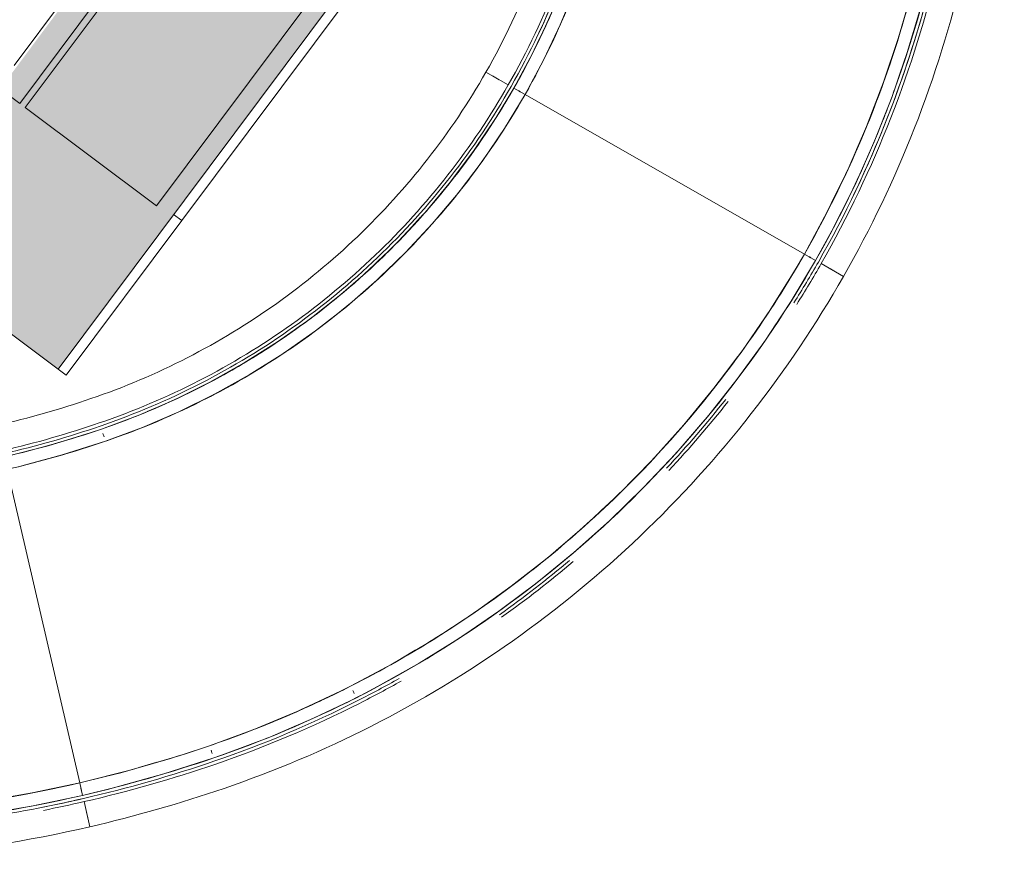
# Model space of a CAD drawing. Header units: millimetres. Extents: x -113904 to 3141, y -34200 to 59129.
# Tile 6 of 72: x -59071 to -56010, y -32962 to -30340. Entities that reach past the tile are written whole.
import ezdxf

# ---------------------------------------------------------------- set-up
doc = ezdxf.new("R2010")
doc.units = ezdxf.units.MM
doc.layers.add('0-1', color=7, linetype='Continuous', lineweight=5)
for name, color, linetype, lineweight, true_color in [('Cut Pattern-1', 7, 'Continuous', 9, 0xd4d4d4), ('Cut Pattern-3', 7, 'Continuous', 9, 0xaaaaaa), ('Floors-1', 7, 'Continuous', 9, 0xaaaaaa), ('Handrails-1', 7, 'Continuous', 9, 0xaaaaaa), ('Rails-1', 7, 'Continuous', 9, 0xaaaaaa), ('Ramps-1', 7, 'Continuous', 9, 0xaaaaaa), ('Structural Framing-1', 7, 'Continuous', 9, 0xaaaaaa), ('Walls-1', 7, 'Continuous', 9, 0xaaaaaa)]:
    doc.layers.add(name, color=color, linetype=linetype, lineweight=lineweight, true_color=true_color)

# ---------------------------------------------------------------- blocks, each defined once
blk = doc.blocks.new('Trepiaste - 350x145 mm-V208-SKEEM 2_ Korrus_Kunstikonkurss pildid')
at = {"layer": 'Structural Framing-1'}
for p, q in [((562.8, 175), (-1891.6, 175)), ((1887.5, 175), (1842.8, 175))]:
    blk.add_line(p, q, dxfattribs=at)
blk = doc.blocks.new('Trepiaste - 350x145 mm-V209-SKEEM 2_ Korrus_Kunstikonkurss pildid')
at = {"layer": 'Structural Framing-1'}
for p, q in [((566.5, 175), (-1891.6, 175)), ((1887.5, 175), (1842.8, 175))]:
    blk.add_line(p, q, dxfattribs=at)
blk = doc.blocks.new('22001_TP_EK_Cloud_rvt-1-SKEEM 2_ Korrus_Kunstikonkurss pildid')
at = {"layer": 'Cut Pattern-1'}
h = blk.add_hatch(color=256, dxfattribs=at)
h.paths.add_polyline_path([(-58645.3, -30918.6), (-58358.6, -30535.2), (-56284.5, -26909.8), (-56425.1, -27097.8), (-58598.2, -30837.6)])
h.paths.add_polyline_path([(-53951.6, -24044.3), (-49228.3, -18324.9), (-48844.6, -17796.5), (-53910, -23993.5)])
at = {"layer": 'Floors-1'}
for points in [[(-57456.6, -30380.7), (-57380.9, -30219.2), (-57323.7, -30049.2), (-57286.4, -29874.6)], [(-56223.6, -30162.3), (-56284.3, -30424.5), (-56375.6, -30678.9), (-56495.4, -30919.7)]]:
    blk.add_open_spline(points, degree=3, dxfattribs=at)
blk.add_open_spline([(-58872.9, -32760.5), (-59085.8, -32809.7), (-59518.4, -32874.3), (-60394, -32866.6), (-61465.6, -32598.8), (-62401.5, -32012.2), (-63014.1, -31386.5), (-63267.4, -31029.9), (-63379.5, -30842.4)], degree=3, knots=[-1, -1, -1, -1, -0.875, -0.75, -0.5, -0.25, -0.125, 0, 0, 0, 0], dxfattribs=at)
at = {"layer": 'Walls-1'}
for p, q in [((-58645.3, -30918.6), (-48710, -17631.8)), ((-56425.1, -27097.8), (-59053.7, -30613.1)), ((-56668.8, -28425.6), (-58567.2, -30964.4)), ((-59053.7, -30613.1), (-58645.3, -30918.6)), ((-58926.5, -31445), (-58567.2, -30964.4)), ((-58593, -30945.2), (-58567.2, -30964.4)), ((-58926.5, -31445), (-58951.6, -31426.2))]:
    blk.add_line(p, q, dxfattribs=at)
at = {"layer": 'Structural Framing-1', "rotation": 143.2124249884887}
for name, p in [('Trepiaste - 350x145 mm-V208-SKEEM 2_ Korrus_Kunstikonkurss pildid', (-54897.8, -29156.8)), ('Trepiaste - 350x145 mm-V209-SKEEM 2_ Korrus_Kunstikonkurss pildid', (-55077.4, -29397.1))]:
    blk.add_blockref(name, p, dxfattribs=at)
blk = doc.blocks.new('Railing - Railing-13028964-SKEEM 2_ Korrus_Kunstikonkurss pildid')
at = {"layer": 'Rails-1'}
for p, q in [((-56509.9, -31137.9), (-56579.3, -31098.2)), ((-56529.8, -31126.5), (-56550.7, -31114.6))]:
    blk.add_line(p, q, dxfattribs=at)
for points in [[(-56579.3, -31098.2), (-56496.2, -30952.6), (-56351.2, -30649.4), (-56251.8, -30328.3), (-56213.9, -30165)], [(-56509.9, -31137.9), (-56425.1, -30989.5), (-56277.2, -30680.3), (-56175.5, -30352.9), (-56136.8, -30186.5)]]:
    blk.add_open_spline(points, degree=3, dxfattribs=at)
blk = doc.blocks.new('Railing - Railing-13028968-SKEEM 2_ Korrus_Kunstikonkurss pildid')
at = {"layer": 'Rails-1'}
for p, q in [((-57551.9, -30542.8), (-57621.4, -30503.2)), ((-57580.6, -30526.5), (-57601.4, -30514.6))]:
    blk.add_line(p, q, dxfattribs=at)
for points in [[(-57621.4, -30503.2), (-57563.6, -30401.9), (-57463.7, -30190.3), (-57397.7, -29965.8), (-57373.6, -29851.7)], [(-57551.9, -30542.8), (-57492.4, -30438.6), (-57389.5, -30220.8), (-57321.2, -29989.8), (-57296.2, -29872.4)]]:
    blk.add_open_spline(points, degree=3, dxfattribs=at)
blk = doc.blocks.new('Railing - Railing-13028989-SKEEM 2_ Korrus_Kunstikonkurss pildid')
at = {"layer": 'Rails-1'}
for p, q in [((-57621.4, -30503.2), (-57551.9, -30542.8)), ((-57601.4, -30514.6), (-57580.6, -30526.5)), ((-59122.8, -31679), (-59140.9, -31601)), ((-59130.3, -31646.8), (-59135.7, -31623.5))]:
    blk.add_line(p, q, dxfattribs=at)
for points in [[(-57621.4, -30503.2), (-57675.2, -30597.4), (-57796.5, -30778.1), (-58015.6, -31020.1), (-58267.2, -31228.1), (-58546.2, -31397.6), (-58746.5, -31482.6), (-58849.2, -31517.7)], [(-57551.9, -30542.8), (-57607.7, -30640.4), (-57733.3, -30827.5), (-57960.1, -31078.1), (-58220.7, -31293.5), (-58509.5, -31469), (-58717, -31557.1), (-58823.3, -31593.4)], [(-58849.2, -31517.7), (-58944.9, -31550.5), (-59042.3, -31578.3), (-59140.9, -31601)], [(-58823.3, -31593.4), (-58921.6, -31627), (-59021.6, -31655.6), (-59122.8, -31679)]]:
    blk.add_open_spline(points, degree=3, dxfattribs=at)
blk = doc.blocks.new('Railing - Railing-13028993-SKEEM 2_ Korrus_Kunstikonkurss pildid')
at = {"layer": 'Rails-1'}
for p, q in [((-56579.3, -31098.2), (-56509.9, -31137.9)), ((-56550.7, -31114.6), (-56529.8, -31126.5)), ((-58852.7, -32848.2), (-58870.7, -32770.2)), ((-58857.9, -32825.8), (-58863.3, -32802.4))]:
    blk.add_line(p, q, dxfattribs=at)
for points in [[(-56579.3, -31098.2), (-56603.7, -31140.9), (-56629, -31183.1), (-56655.2, -31224.7)], [(-56509.9, -31137.9), (-56594.9, -31286.7), (-56786.6, -31572), (-57133.2, -31953.8), (-57531.4, -32281.2), (-57825.8, -32458.6), (-57978.7, -32536.2)], [(-56868.6, -31526.7), (-56926.9, -31600.5), (-56988.3, -31672), (-57052.5, -31740.8)], [(-57349.8, -32023.9), (-57421.7, -32084.6), (-57496.1, -32142.4), (-57572.7, -32197)], [(-57884.8, -32395.3), (-57927.7, -32419.4), (-57971, -32442.6), (-58014.9, -32464.9)], [(-58014.9, -32464.9), (-58159, -32538), (-58308.2, -32601), (-58461.1, -32653.3)], [(-57978.7, -32536.2), (-58126.1, -32611), (-58278.8, -32675.5), (-58435.3, -32729)], [(-58461.1, -32653.3), (-58595.5, -32699.2), (-58732.3, -32738.3), (-58870.7, -32770.2)], [(-58435.3, -32729), (-58572.3, -32775.8), (-58711.6, -32815.6), (-58852.7, -32848.2)]]:
    blk.add_open_spline(points, degree=3, dxfattribs=at)
blk = doc.blocks.new('Railing - Railing-13029028-SKEEM 2_ Korrus_Kunstikonkurss pildid')
at = {"layer": 'Rails-1'}
blk.add_line((-58870.7, -32770.2), (-58852.7, -32848.2), dxfattribs=at)
for points in [[(-63457.7, -30887.1), (-63356, -31057.3), (-63128.9, -31383.3), (-62723.2, -31820.2), (-62260.6, -32196.1), (-61750.1, -32503.9), (-61201.6, -32737.5), (-60626, -32892.3), (-60034.3, -32965.2), (-59438.3, -32955), (-59045.8, -32892.8), (-58852.7, -32848.2)], [(-58997.1, -32797.4), (-58954.8, -32789), (-58912.7, -32779.9), (-58870.7, -32770.2)]]:
    blk.add_open_spline(points, degree=3, dxfattribs=at)
blk = doc.blocks.new('Handrail Type - Handrail_Internal_-13363224-SKEEM 2_ Korrus_Kunstikonkurss pildid')
at = {"layer": 'Handrails-1', "flags": 128}
blk.add_lwpolyline([(-58875.2, -32750.7), (-59034.3, -32784.2), (-59063.8, -32789.2)], dxfattribs=at)
blk = doc.blocks.new('Handrail Type - Handrail_Internal_-V147-SKEEM 2_ Korrus_Kunstikonkurss pildid')
at = {"layer": 'Handrails-1'}
blk.add_open_spline([(-59728.5, -32816.5), (-59586.5, -32813.7), (-59302.7, -32793.4), (-59022.6, -32743.8), (-58884.2, -32711.8)], degree=3, dxfattribs=at)
blk = doc.blocks.new('Handrail Type - Handrail_Internal_-13363508-SKEEM 2_ Korrus_Kunstikonkurss pildid')
at = {"layer": 'Handrails-1'}
for p, q in [((-57636.8, -30714.7), (-57612.2, -30678)), ((-57851.6, -30983.6), (-57824.3, -30954.2)), ((-57963.4, -31097), (-57933.8, -31068.1)), ((-58090.3, -31208.4), (-58076.5, -31197.5)), ((-58233.4, -31316.1), (-58197.6, -31290.7)), ((-58362.8, -31400.5), (-58336.2, -31383.7)), ((-58527.3, -31490.4), (-58494.5, -31474.2)), ((-58675, -31558.1), (-58635.4, -31541)), ((-58974.1, -31661.2), (-58932.9, -31648.7)), ((-58803.9, -31650.2), (-58938.3, -31692.8)), ((-58995.2, -31708), (-59063.8, -31726.3)), ((-59074.4, -31729.2), (-59109.3, -31737.4))]:
    blk.add_line(p, q, dxfattribs=at)
at = {"layer": 'Handrails-1', "flags": 128}
for points in [[(-57499.8, -30572.6), (-57563.9, -30678.3), (-57581.2, -30703.8)], [(-57605.5, -30739.6), (-57633.3, -30780.5), (-57677.8, -30839.4)], [(-57698.8, -30867.1), (-57707.9, -30879.1), (-57787.5, -30973.7)], [(-57820.9, -31009.4), (-57871.9, -31064), (-57907.1, -31098)], [(-57938.3, -31128.1), (-57960.8, -31149.8), (-58054, -31231)], [(-58055.3, -31232), (-58151.3, -31307.2), (-58176.1, -31324.6)], [(-58211.4, -31349.4), (-58252.4, -31378.3), (-58314.1, -31417)], [(-58344, -31435.8), (-58357.1, -31444.1), (-58465, -31504.3), (-58477.6, -31510.6)], [(-58508, -31525.5), (-58575.9, -31559), (-58620.2, -31578.1)], [(-58660.2, -31595.2), (-58689.4, -31607.8), (-58799.8, -31648.7)]]:
    blk.add_lwpolyline(points, dxfattribs=at)
blk = doc.blocks.new('Handrail Type - Handrail_Internal_-V149-SKEEM 2_ Korrus_Kunstikonkurss pildid')
at = {"layer": 'Handrails-1'}
for points in [[(-57536, -30555.3), (-57581.9, -30635.3), (-57683, -30790), (-57801.5, -30931.8), (-57864.8, -30998.9)], [(-57880.6, -31015.6), (-57943.1, -31080.7), (-58075.6, -31203.7), (-58221.4, -31310.6), (-58297.1, -31359.7)], [(-58316.4, -31372.2), (-58394.7, -31421.9), (-58557.1, -31512), (-58729.1, -31582.4), (-58816.8, -31612.4)]]:
    blk.add_open_spline(points, degree=3, dxfattribs=at)
blk = doc.blocks.new('Handrail Type - Handrail_Internal_-13363533-SKEEM 2_ Korrus_Kunstikonkurss pildid')
at = {"layer": 'Handrails-1'}
for p, q in [((-56737.2, -31241.1), (-56723.1, -31218.7)), ((-56867.1, -31425.2), (-56837.9, -31386.5)), ((-56983.7, -31571.9), (-56949.5, -31530.4)), ((-57101.6, -31705.4), (-57088.3, -31690.6)), ((-57262.8, -31865.3), (-57226.2, -31831.1)), ((-57402, -31988.6), (-57361.7, -31954.1)), ((-57719.1, -32223.5), (-57685.8, -32201.7)), ((-57886.2, -32326.5), (-57841.2, -32299.8)), ((-58195.5, -32484.2), (-58140.5, -32458.5)), ((-58024, -32447.1), (-58157.4, -32511.2)), ((-58336.8, -32543.6), (-58289.9, -32524.1)), ((-58700.1, -32664.3), (-58644.6, -32647.9))]:
    blk.add_line(p, q, dxfattribs=at)
at = {"layer": 'Handrails-1', "flags": 128}
for points in [[(-56596.7, -31088.3), (-56672.9, -31215.2), (-56690.2, -31241.4)], [(-56719.1, -31285.2), (-56754.4, -31338.8), (-56796, -31396.2)], [(-56825.6, -31437.1), (-56841.2, -31458.7), (-56933.1, -31574.7)], [(-56948.3, -31592.2), (-57030, -31686.7), (-57046.8, -31704.6)], [(-57091.8, -31752.3), (-57131.5, -31794.4), (-57187.7, -31849.1)], [(-57221.9, -31882.3), (-57237.6, -31897.6), (-57348.1, -31996.2)], [(-57383, -32024.7), (-57462.7, -32089.9), (-57495.8, -32114.7)], [(-57539.5, -32147.4), (-57581.2, -32178.5), (-57653, -32227.6)], [(-57689.1, -32252.2), (-57703.5, -32262), (-57829.2, -32340.1)], [(-57874, -32365.3), (-57958.2, -32412.8), (-58024, -32447.1)], [(-58210.4, -32533.9), (-58293.4, -32569.5), (-58305.8, -32574.2)], [(-58362.9, -32595.8), (-58431.9, -32621.9), (-58467.6, -32634.4)], [(-58467.6, -32634.4), (-58622.7, -32684), (-58650.6, -32691.7)], [(-58706.6, -32707.2), (-58779.5, -32727.4), (-58875.2, -32750.7)]]:
    blk.add_lwpolyline(points, dxfattribs=at)
blk = doc.blocks.new('Handrail Type - Handrail_Internal_-V150-SKEEM 2_ Korrus_Kunstikonkurss pildid')
at = {"layer": 'Handrails-1'}
for points in [[(-56631.4, -31068.5), (-56684.9, -31162), (-56800.6, -31344.1), (-56933.2, -31514.2), (-57003.4, -31596)], [(-57020.9, -31616.2), (-57089.8, -31695.2), (-57235, -31846.8), (-57393.5, -31984.4), (-57475.9, -32049.3)], [(-57496.9, -32065.8), (-57582, -32131.9), (-57758.5, -32255.9), (-57946, -32362.6), (-58042, -32411.4)], [(-58042, -32411.4), (-58105, -32443.3), (-58168.9, -32473.3), (-58233.7, -32501.2)], [(-58282.5, -32521.8), (-58347.7, -32548.8), (-58413.8, -32573.7), (-58480.5, -32596.5)], [(-58217.8, -32538), (-58234.2, -32545), (-58250.7, -32552), (-58267.2, -32558.8)]]:
    blk.add_open_spline(points, degree=3, dxfattribs=at)
blk = doc.blocks.new('Handrail Type - Handrail_Internal_-13363563-SKEEM 2_ Korrus_Kunstikonkurss pildid')
at = {"layer": 'Handrails-1'}
for p, q in [((-55650.3, -29047.5), (-55683.5, -29092.2)), ((-55763.2, -29204.7), (-55793.9, -29249.9)), ((-55983.4, -29570.2), (-56008.7, -29619.7)), ((-56068.9, -29743.7), (-56091.9, -29793.5)), ((-56329, -30362.1), (-56314.2, -30311)), ((-56384.2, -30531.6), (-56379.6, -30517.9)), ((-56469.2, -30743.5), (-56448.9, -30696.9)), ((-56547.8, -30911.5), (-56524.9, -30864.6))]:
    blk.add_line(p, q, dxfattribs=at)
at = {"layer": 'Handrails-1', "flags": 128}
for points in [[(-55691.2, -29034.7), (-55602.1, -28920.6), (-55566.4, -28877.4)], [(-55805.4, -29195.2), (-55789.1, -29170.3), (-55702.2, -29049.2)], [(-55909.9, -29359.2), (-55874.8, -29300.7), (-55835.4, -29240.8)], [(-56111.6, -29740.1), (-56098.9, -29711.4), (-56029.8, -29571.5), (-55955.1, -29434.5), (-55938.4, -29406.9)], [(-56188, -29919.4), (-56162.2, -29854.1), (-56134, -29790.5)], [(-56271, -30146.5), (-56219.6, -29999.2), (-56208.3, -29970.6)], [(-56233.5, -30160.4), (-56269, -30300.6), (-56278.4, -30332.1)], [(-56293.6, -30382.6), (-56311.5, -30442.4), (-56335.7, -30511.9)], [(-56351.9, -30558.6), (-56360.1, -30582.2), (-56414.6, -30719.9)], [(-56427, -30747.4), (-56475.1, -30855), (-56492.4, -30889.7)], [(-56516.6, -30938.1), (-56541.3, -30987.4), (-56596.7, -31088.3)]]:
    blk.add_lwpolyline(points, dxfattribs=at)
blk = doc.blocks.new('Handrail Type - Handrail_Internal_-V151-SKEEM 2_ Korrus_Kunstikonkurss pildid')
at = {"layer": 'Handrails-1'}
for points in [[(-55937.6, -29484.8), (-55879.8, -29381.7), (-55754.6, -29180.9), (-55611.1, -28992.8), (-55535, -28902.3)], [(-55987.3, -29491.9), (-55982.5, -29483.2), (-55977.6, -29474.5), (-55972.7, -29465.8)], [(-56233.4, -30160.3), (-56196.8, -30047.9), (-56113.1, -29826.7), (-56008.9, -29614.3), (-55952, -29510.7)], [(-56411, -30603.7), (-56354.1, -30455.9), (-56307.7, -30304.1), (-56272, -30149.7)], [(-56388.3, -30655.5), (-56383.3, -30643), (-56378.4, -30630.6), (-56373.6, -30618.1)], [(-56631.4, -31068.5), (-56552.9, -30930.9), (-56484, -30787.8), (-56425.4, -30640.7)]]:
    blk.add_open_spline(points, degree=3, dxfattribs=at)
blk = doc.blocks.new('Handrail Type - Handrail_Internal_-13363595-SKEEM 2_ Korrus_Kunstikonkurss pildid')
at = {"layer": 'Handrails-1'}
for p, q in [((-56751.8, -28818.6), (-56783.9, -28872.4)), ((-56859.6, -29004.6), (-56890.4, -29060.8)), ((-56976.3, -29229.1), (-56985.2, -29246.9)), ((-57070.8, -29436.5), (-57093.8, -29492.1)), ((-57150.1, -29634.7), (-57172.9, -29696)), ((-57321.6, -30050.7), (-57308.1, -30004.7)), ((-57364.9, -30183.3), (-57347.8, -30134.6)), ((-57414.7, -30310.5), (-57395.5, -30263.6)), ((-57471.3, -30433.6), (-57452.8, -30394.3))]:
    blk.add_line(p, q, dxfattribs=at)
at = {"layer": 'Handrails-1', "flags": 128}
for points in [[(-56783.5, -28793.8), (-56762.2, -28758.3), (-56671.4, -28618.3)], [(-56893.9, -28984), (-56852.7, -28909.3), (-56816.9, -28849.5)], [(-57017, -29220.5), (-56937.7, -29063.4), (-56923.2, -29037.1)], [(-57105.3, -29415.7), (-57090.6, -29380.4), (-57026.3, -29240.6)], [(-57186.7, -29618.6), (-57158.4, -29542.9), (-57130, -29474.9)], [(-57276, -29874.6), (-57220.2, -29707.7), (-57208.6, -29676.8)], [(-57238.3, -29888.2), (-57266.4, -30005), (-57270.4, -30018.5)], [(-57283.1, -30061.4), (-57301.4, -30123.5), (-57310.8, -30150)], [(-57327.8, -30198.2), (-57342.5, -30240.1), (-57359.2, -30280.4)], [(-57383, -30338.3), (-57389.6, -30354.4), (-57416.9, -30411.9)], [(-57436.2, -30452.8), (-57442.5, -30466.1), (-57499.8, -30572.6)]]:
    blk.add_lwpolyline(points, dxfattribs=at)
blk = doc.blocks.new('Handrail Type - Handrail_Internal_-V152-SKEEM 2_ Korrus_Kunstikonkurss pildid')
at = {"layer": 'Handrails-1'}
for points in [[(-57238.2, -29888), (-57192.1, -29741.1), (-57085.8, -29451.7), (-56885.4, -29034.8), (-56725.9, -28771), (-56639.9, -28643.2)], [(-57374.6, -30211.7), (-57333.9, -30103.1), (-57301.2, -29991.5), (-57276.9, -29878)], [(-57534.6, -30552.7), (-57477, -30452), (-57427, -30347), (-57384.9, -30238.9)], [(-57347.7, -30253.4), (-57344.1, -30244.2), (-57340.6, -30235), (-57337.1, -30225.8)]]:
    blk.add_open_spline(points, degree=3, dxfattribs=at)
blk = doc.blocks.new('Handrail Type - Handrail_Internal_-17092443-SKEEM 2_ Korrus_Kunstikonkurss pildid')
at = {"layer": 'Handrails-1', "flags": 128}
for points in [[(-56631.4, -31068.5), (-56561.3, -30939.1), (-56496.7, -30806.8), (-56438, -30671.9), (-56385.2, -30534.5), (-56338.4, -30395), (-56297.7, -30253.6), (-56271.6, -30148.1)], [(-56232.7, -30157.1), (-56269, -30300.6), (-56311.5, -30442.4), (-56360.1, -30582.2), (-56414.6, -30719.9), (-56475.1, -30855), (-56541.3, -30987.4), (-56596.7, -31088.3)]]:
    blk.add_lwpolyline(points, dxfattribs=at)
at = {"layer": 'Handrails-1'}
blk.add_open_spline([(-56617.1, -31076.7), (-56616.4, -31077.1), (-56615, -31077.9), (-56612.9, -31079), (-56611.7, -31079.7), (-56611.1, -31080.1)], degree=3, knots=[-0.5555556, -0.5555556, -0.5555556, -0.5555556, -0.5138889, -0.4791667, -0.4444444, -0.4444444, -0.4444444, -0.4444444], dxfattribs=at)
blk = doc.blocks.new('Handrail Type - Handrail_Internal_-V245-SKEEM 2_ Korrus_Kunstikonkurss pildid')
at = {"layer": 'Handrails-1'}
blk.add_line((-56631.4, -31068.5), (-56596.7, -31088.3), dxfattribs=at)
for points in [[(-56631.4, -31068.5), (-56549.6, -30925.2), (-56406.9, -30626.6), (-56309.1, -30310.5), (-56272, -30149.7)], [(-56596.7, -31088.3), (-56513.9, -30943.3), (-56369.5, -30641.2), (-56270.6, -30321.4), (-56233, -30158.7)]]:
    blk.add_open_spline(points, degree=3, dxfattribs=at)
blk = doc.blocks.new('Handrail Type - Handrail_Internal_-17092456-SKEEM 2_ Korrus_Kunstikonkurss pildid')
at = {"layer": 'Handrails-1', "flags": 128}
for points in [[(-57534.6, -30552.7), (-57476.6, -30444.8), (-57424.3, -30333.9), (-57377.9, -30220.5), (-57337.4, -30104.8), (-57303, -29987.2), (-57276.6, -29876.4)], [(-57237.5, -29884.8), (-57266.4, -30005), (-57301.4, -30123.5), (-57342.5, -30240.1), (-57389.6, -30354.4), (-57442.5, -30466.1), (-57499.8, -30572.6)]]:
    blk.add_lwpolyline(points, dxfattribs=at)
at = {"layer": 'Handrails-1'}
blk.add_open_spline([(-57520.2, -30560.9), (-57519.5, -30561.4), (-57518.1, -30562.1), (-57516, -30563.3), (-57514.8, -30564), (-57514.2, -30564.4)], degree=3, knots=[-0.5555556, -0.5555556, -0.5555556, -0.5555556, -0.5138889, -0.4791667, -0.4444444, -0.4444444, -0.4444444, -0.4444444], dxfattribs=at)
blk = doc.blocks.new('Handrail Type - Handrail_Internal_-V246-SKEEM 2_ Korrus_Kunstikonkurss pildid')
at = {"layer": 'Handrails-1'}
blk.add_line((-57534.6, -30552.7), (-57499.8, -30572.6), dxfattribs=at)
for points in [[(-57534.6, -30552.7), (-57474.6, -30447.8), (-57371, -30228.7), (-57302.2, -29996.2), (-57276.9, -29878)], [(-57499.8, -30572.6), (-57439, -30466.1), (-57333.9, -30243.8), (-57263.9, -30008.1), (-57238.2, -29888.2)]]:
    blk.add_open_spline(points, degree=3, dxfattribs=at)
blk = doc.blocks.new('Handrail Type - Handrail_Internal_-17094450-SKEEM 2_ Korrus_Kunstikonkurss pildid')
at = {"layer": 'Handrails-1', "flags": 128}
for points in [[(-58816.9, -31612.4), (-58702, -31569.8), (-58589.5, -31521.2), (-58479.6, -31466.8), (-58372.7, -31406.8), (-58269.1, -31341.3), (-58169.1, -31270.5), (-58072.8, -31194.6), (-57980.7, -31113.8), (-57892.9, -31028.3), (-57809.7, -30938.3), (-57731.2, -30844.2), (-57657.8, -30746), (-57589.6, -30644.2), (-57534.6, -30552.7)], [(-57499.8, -30572.6), (-57563.9, -30678.3), (-57633.3, -30780.5), (-57707.9, -30879.1), (-57787.5, -30973.7), (-57871.9, -31064), (-57960.8, -31149.8), (-58054, -31231), (-58151.3, -31307.2), (-58252.4, -31378.3), (-58357.1, -31444.1), (-58465, -31504.3), (-58575.9, -31559), (-58689.4, -31607.8), (-58803.9, -31650.2)], [(-59118.3, -31698.5), (-58982.7, -31663.9), (-58848.8, -31623.1), (-58816.9, -31612.4)], [(-58803.9, -31650.2), (-58938.3, -31692.8), (-59074.4, -31729.2), (-59109.3, -31737.4)]]:
    blk.add_lwpolyline(points, dxfattribs=at)
at = {"layer": 'Handrails-1'}
for ratio in [0.002458, 0.002485]:
    blk.add_ellipse((-58810.4, -31631.3), major_axis=(-6.5, 18.9), ratio=ratio, start_param=4.45059, end_param=4.974188, dxfattribs=at)
for points in [[(-57514.2, -30564.4), (-57514.9, -30564), (-57516.3, -30563.2), (-57518.4, -30562), (-57519.6, -30561.3), (-57520.2, -30560.9)], [(-59114.6, -31714.6), (-59114.4, -31715.4), (-59114.1, -31716.9), (-59113.5, -31719.3), (-59113.2, -31720.6), (-59113.1, -31721.3)]]:
    blk.add_open_spline(points, degree=3, knots=[-0.5555556, -0.5555556, -0.5555556, -0.5555556, -0.5138889, -0.4791667, -0.4444444, -0.4444444, -0.4444444, -0.4444444], dxfattribs=at)
blk = doc.blocks.new('Handrail Type - Handrail_Internal_-V251-SKEEM 2_ Korrus_Kunstikonkurss pildid')
at = {"layer": 'Handrails-1'}
for p, q in [((-57499.8, -30572.6), (-57534.6, -30552.7)), ((-59109.3, -31737.4), (-59118.3, -31698.5))]:
    blk.add_line(p, q, dxfattribs=at)
for points in [[(-57534.6, -30552.7), (-57590.8, -30651.2), (-57717.4, -30839.9), (-57946.2, -31092.7), (-58209, -31309.8), (-58500.4, -31486.9), (-58709.6, -31575.7), (-58816.8, -31612.4)], [(-57499.8, -30572.6), (-57557, -30672.7), (-57685.8, -30864.6), (-57918.5, -31121.7), (-58185.8, -31342.5), (-58482.1, -31522.6), (-58694.8, -31612.9), (-58803.9, -31650.2)], [(-58816.8, -31612.4), (-58915.8, -31646.2), (-59016.5, -31674.9), (-59118.3, -31698.5)], [(-58803.9, -31650.2), (-58904.1, -31684.5), (-59006.1, -31713.6), (-59109.3, -31737.4)]]:
    blk.add_open_spline(points, degree=3, dxfattribs=at)
blk = doc.blocks.new('Handrail Type - Handrail_Internal_-17094462-SKEEM 2_ Korrus_Kunstikonkurss pildid')
at = {"layer": 'Handrails-1', "flags": 128}
for points in [[(-58042.1, -32411.4), (-57912.3, -32342), (-57785.7, -32267), (-57662.5, -32186.5), (-57542.8, -32100.8), (-57427, -32010), (-57315.2, -31914.3), (-57207.7, -31813.8), (-57104.6, -31708.8), (-57006.2, -31599.3), (-56912.7, -31485.7), (-56824.1, -31368.2), (-56740.8, -31246.9), (-56662.7, -31122.1), (-56631.4, -31068.5)], [(-56596.7, -31088.3), (-56672.9, -31215.2), (-56754.4, -31338.8), (-56841.2, -31458.7), (-56933.1, -31574.7), (-57030, -31686.7), (-57131.5, -31794.4), (-57237.6, -31897.6), (-57348.1, -31996.2), (-57462.7, -32089.9), (-57581.2, -32178.5), (-57703.5, -32262), (-57829.2, -32340.1), (-57958.2, -32412.8), (-58024, -32447.1)], [(-58480.6, -32596.5), (-58342.4, -32545.9), (-58206.5, -32489.4), (-58073.2, -32427), (-58042.1, -32411.4)], [(-58024, -32447.1), (-58157.4, -32511.2), (-58293.4, -32569.5), (-58431.9, -32621.9), (-58467.6, -32634.4)], [(-58884.2, -32711.8), (-58727.1, -32672.2), (-58571.8, -32626.5), (-58480.6, -32596.5)], [(-58467.6, -32634.4), (-58622.7, -32684), (-58779.5, -32727.4), (-58875.2, -32750.7)]]:
    blk.add_lwpolyline(points, dxfattribs=at)
at = {"layer": 'Handrails-1'}
for centre, major_axis, ratio in [((-58033, -32429.2), (-9.1, 17.8), 0.001729), ((-58033, -32429.2), (-9.1, 17.8), 0.001736), ((-58474.1, -32615.4), (-6.5, 18.9), 0.001736), ((-58474.1, -32615.4), (-6.5, 18.9), 0.001737)]:
    blk.add_ellipse(centre, major_axis=major_axis, ratio=ratio, start_param=4.45059, end_param=4.974188, dxfattribs=at)
for points in [[(-56611.1, -31080.1), (-56611.8, -31079.7), (-56613.2, -31078.9), (-56615.2, -31077.7), (-56616.5, -31077), (-56617.1, -31076.7)], [(-58880.5, -32727.9), (-58880.3, -32728.7), (-58879.9, -32730.2), (-58879.4, -32732.6), (-58879.1, -32733.9), (-58878.9, -32734.6)]]:
    blk.add_open_spline(points, degree=3, knots=[-0.5555556, -0.5555556, -0.5555556, -0.5555556, -0.5138889, -0.4791667, -0.4444444, -0.4444444, -0.4444444, -0.4444444], dxfattribs=at)
blk = doc.blocks.new('Handrail Type - Handrail_Internal_-V252-SKEEM 2_ Korrus_Kunstikonkurss pildid')
at = {"layer": 'Handrails-1'}
for p, q in [((-56596.7, -31088.3), (-56631.4, -31068.5)), ((-58875.2, -32750.7), (-58884.2, -32711.8))]:
    blk.add_line(p, q, dxfattribs=at)
for points in [[(-56631.4, -31068.5), (-56713.1, -31211.4), (-56897.2, -31485.4), (-57230, -31852), (-57612.5, -32166.4), (-57895.3, -32336.9), (-58042, -32411.4)], [(-56596.7, -31088.3), (-56679.3, -31232.9), (-56865.6, -31510.2), (-57202.3, -31881.1), (-57589.4, -32199.2), (-57875.4, -32371.7), (-58023.9, -32447)], [(-58042, -32411.4), (-58183.6, -32483.2), (-58330.3, -32545.2), (-58480.5, -32596.5)], [(-58023.9, -32447), (-58167.2, -32519.8), (-58315.6, -32582.4), (-58467.6, -32634.4)], [(-58480.5, -32596.5), (-58613, -32641.8), (-58747.8, -32680.3), (-58884.2, -32711.8)], [(-58467.6, -32634.4), (-58601.4, -32680.1), (-58737.5, -32718.9), (-58875.2, -32750.7)]]:
    blk.add_open_spline(points, degree=3, dxfattribs=at)
blk = doc.blocks.new('Handrail Type - Handrail_Internal_-17094475-SKEEM 2_ Korrus_Kunstikonkurss pildid')
at = {"layer": 'Handrails-1', "flags": 128}
for points in [[(-59191.5, -32770.6), (-59031.8, -32743), (-58884.2, -32711.8)], [(-58875.2, -32750.7), (-59034.3, -32784.2), (-59194.8, -32811.5)]]:
    blk.add_lwpolyline(points, dxfattribs=at)
at = {"layer": 'Handrails-1'}
blk.add_open_spline([(-58878.9, -32734.6), (-58879.1, -32733.8), (-58879.5, -32732.3), (-58880, -32730), (-58880.3, -32728.6), (-58880.5, -32727.9)], degree=3, knots=[-0.5555556, -0.5555556, -0.5555556, -0.5555556, -0.5138889, -0.4791667, -0.4444444, -0.4444444, -0.4444444, -0.4444444], dxfattribs=at)
blk = doc.blocks.new('Handrail Type - Handrail_Internal_-V253-SKEEM 2_ Korrus_Kunstikonkurss pildid')
at = {"layer": 'Handrails-1'}
blk.add_line((-58884.2, -32711.8), (-58875.2, -32750.7), dxfattribs=at)
for points in [[(-63336.1, -30817.6), (-63237.8, -30982), (-63018, -31297), (-62625.7, -31719), (-62178.4, -32082.2), (-61684.8, -32379.5), (-61154.7, -32605.1), (-60598.2, -32754.6), (-60026.3, -32825), (-59450.3, -32815), (-59070.9, -32754.9), (-58884.2, -32711.8)], [(-63370.9, -30837.5), (-63271.5, -31003.5), (-63049.7, -31321.7), (-62653.6, -31747.9), (-62201.9, -32114.8), (-61703.5, -32415.1), (-61168.1, -32642.9), (-60606.1, -32793.9), (-60028.6, -32865.1), (-59446.8, -32855), (-59063.7, -32794.3), (-58875.2, -32750.7)]]:
    blk.add_open_spline(points, degree=3, dxfattribs=at)

msp = doc.modelspace()

# ---------------------------------------------------------------- hatches: boundary and pattern name
at = {"layer": 'Cut Pattern-1'}
h = msp.add_hatch(color=256, dxfattribs=at)
h.paths.add_polyline_path([(-58645.3, -30918.6), (-56374.5, -27030.1), (-56283.2, -26909.8), (-58384.9, -30570.3), (-58598.2, -30855.6)])
h.paths.add_polyline_path([(-58598.2, -30953.7), (-48580, -17556), (-48710, -17529.7), (-48710, -16780.1), (-49197, -17431.3), (-49227.1, -17436.2), (-59070.8, -30600.4), (-58599, -30953.2)])
h.paths.add_polyline_path([(-53951.6, -24044.3), (-48833.2, -17796.5), (-49382.6, -18525.5), (-53909.5, -23993.5)])
h = msp.add_hatch(color=256, dxfattribs=at)
h.paths.add_polyline_path([(-58951.6, -31426.2), (-58599, -30953.2), (-59403.1, -30351.9), (-59756.4, -30824.4), (-59063.8, -31342.3)])
h.paths.add_polyline_path([(-60076.8, -30584.9), (-59723.5, -30112.4), (-59963.7, -29932.7), (-60317, -30405.2), (-60116.6, -30555.1)])
h.paths.add_polyline_path([(-60637.4, -30165.7), (-60284.1, -29693.2), (-60735.4, -29355.7), (-61088.7, -29828.2), (-60735.4, -30092.4)])
at = {"layer": 'Cut Pattern-3'}
msp.add_hatch(color=256, dxfattribs=at).paths.add_polyline_path([(-59070.8, -30600.4), (-56462.5, -27097.8), (-56523.2, -27052.4), (-59131.4, -30555.1), (-59071.5, -30599.8)])

# ---------------------------------------------------------------- linework, layer by layer
at = {"layer": 'Ramps-1'}
for p, q in [((-56631.4, -31068.5), (-57499.8, -30572.6)), ((-57499.8, -30572.6), (-56631.4, -31068.5)), ((-59109.3, -31737.4), (-58884.2, -32711.8)), ((-58884.2, -32711.8), (-59109.3, -31737.4))]:
    msp.add_line(p, q, dxfattribs=at)
for points in [[(-57543.3, -30547.8), (-57483.5, -30443.1), (-57380.1, -30224.4), (-57311.6, -29992.5), (-57286.4, -29874.6)], [(-56588, -31093.3), (-56505.1, -30948), (-56360.5, -30645.5), (-56261.3, -30325.2), (-56223.6, -30162.3)], [(-57543.3, -30547.8), (-57599.2, -30645.8), (-57725.3, -30833.7), (-57953.2, -31085.4), (-58214.8, -31301.7), (-58505, -31478), (-58713.3, -31566.4), (-58820.1, -31602.9)], [(-56588, -31093.3), (-56612.4, -31135.9), (-56637.7, -31178.1), (-56663.9, -31219.7)], [(-56876.1, -31520), (-56934.4, -31593.9), (-56995.8, -31665.4), (-57060, -31734.2)], [(-58820.1, -31602.9), (-58918.7, -31636.6), (-59019, -31665.3), (-59120.6, -31688.7)], [(-57361.2, -32020.4), (-57431.5, -32079.6), (-57504.2, -32135.9), (-57579, -32189.2)], [(-57890.8, -32387.2), (-57933.2, -32411), (-57976.1, -32433.9), (-58019.4, -32456)], [(-58019.4, -32456), (-58163.1, -32528.9), (-58311.9, -32591.7), (-58464.4, -32643.8)], [(-58464.4, -32643.8), (-58598.5, -32689.6), (-58734.9, -32728.6), (-58872.9, -32760.5)], [(-58999.3, -32787.6), (-58957.1, -32779.2), (-58914.9, -32770.2), (-58872.9, -32760.5)]]:
    msp.add_open_spline(points, degree=3, dxfattribs=at)
at = {"layer": 'Walls-1'}
for p, q in [((-58951.6, -31426.2), (-48580, -17556)), ((-56523.2, -27052.4), (-59087.8, -30482.1)), ((-56455.5, -27103), (-59070.8, -30600.4)), ((-59070.8, -30600.4), (-56455.5, -27103)), ((-61088.7, -29828.2), (-58951.6, -31426.2)), ((-59403.1, -30351.9), (-59070.8, -30600.4))]:
    msp.add_line(p, q, dxfattribs=at)

# ---------------------------------------------------------------- block references
at = {"layer": '0-1'}
msp.add_blockref('22001_TP_EK_Cloud_rvt-1-SKEEM 2_ Korrus_Kunstikonkurss pildid', (0, 0), dxfattribs=at)
at = {"layer": 'Handrails-1'}
for name in ['Handrail Type - Handrail_Internal_-17092456-SKEEM 2_ Korrus_Kunstikonkurss pildid', 'Handrail Type - Handrail_Internal_-V246-SKEEM 2_ Korrus_Kunstikonkurss pildid', 'Handrail Type - Handrail_Internal_-17092443-SKEEM 2_ Korrus_Kunstikonkurss pildid', 'Handrail Type - Handrail_Internal_-V245-SKEEM 2_ Korrus_Kunstikonkurss pildid', 'Handrail Type - Handrail_Internal_-13363595-SKEEM 2_ Korrus_Kunstikonkurss pildid', 'Handrail Type - Handrail_Internal_-V152-SKEEM 2_ Korrus_Kunstikonkurss pildid', 'Handrail Type - Handrail_Internal_-13363563-SKEEM 2_ Korrus_Kunstikonkurss pildid', 'Handrail Type - Handrail_Internal_-V151-SKEEM 2_ Korrus_Kunstikonkurss pildid', 'Handrail Type - Handrail_Internal_-17094475-SKEEM 2_ Korrus_Kunstikonkurss pildid', 'Handrail Type - Handrail_Internal_-V253-SKEEM 2_ Korrus_Kunstikonkurss pildid', 'Handrail Type - Handrail_Internal_-13363224-SKEEM 2_ Korrus_Kunstikonkurss pildid', 'Handrail Type - Handrail_Internal_-V147-SKEEM 2_ Korrus_Kunstikonkurss pildid', 'Handrail Type - Handrail_Internal_-17094450-SKEEM 2_ Korrus_Kunstikonkurss pildid', 'Handrail Type - Handrail_Internal_-V251-SKEEM 2_ Korrus_Kunstikonkurss pildid', 'Handrail Type - Handrail_Internal_-13363508-SKEEM 2_ Korrus_Kunstikonkurss pildid', 'Handrail Type - Handrail_Internal_-V149-SKEEM 2_ Korrus_Kunstikonkurss pildid', 'Handrail Type - Handrail_Internal_-17094462-SKEEM 2_ Korrus_Kunstikonkurss pildid', 'Handrail Type - Handrail_Internal_-V252-SKEEM 2_ Korrus_Kunstikonkurss pildid', 'Handrail Type - Handrail_Internal_-13363533-SKEEM 2_ Korrus_Kunstikonkurss pildid', 'Handrail Type - Handrail_Internal_-V150-SKEEM 2_ Korrus_Kunstikonkurss pildid']:
    msp.add_blockref(name, (0, 0), dxfattribs=at)
at = {"layer": 'Rails-1'}
for name in ['Railing - Railing-13028968-SKEEM 2_ Korrus_Kunstikonkurss pildid', 'Railing - Railing-13028964-SKEEM 2_ Korrus_Kunstikonkurss pildid', 'Railing - Railing-13029028-SKEEM 2_ Korrus_Kunstikonkurss pildid', 'Railing - Railing-13028989-SKEEM 2_ Korrus_Kunstikonkurss pildid', 'Railing - Railing-13028993-SKEEM 2_ Korrus_Kunstikonkurss pildid']:
    msp.add_blockref(name, (0, 0), dxfattribs=at)

doc.saveas('drawing.dxf')
